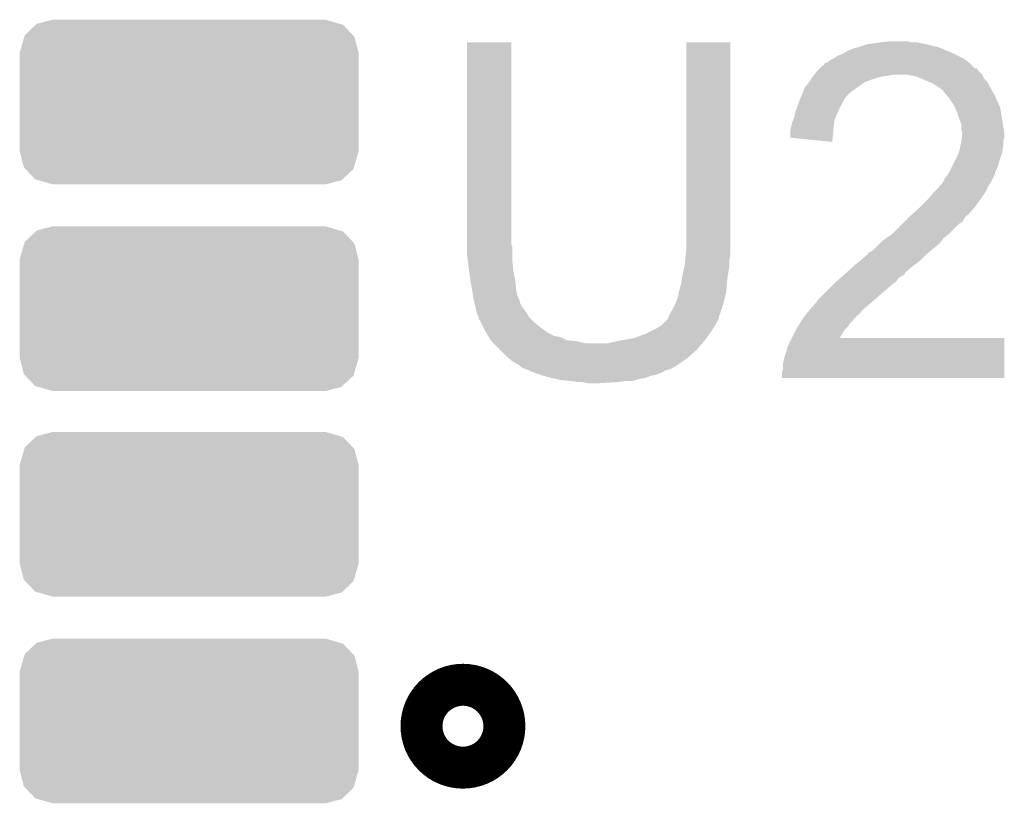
# Model space of a CAD drawing. Extents: x -1.3 to 24.2, y -3.9 to 39.2.
# Tile 30 of 34: x 11.9 to 14.3, y 32.1 to 34. Entities that reach past the tile are written whole.
import ezdxf

# ---------------------------------------------------------------- set-up
doc = ezdxf.new("R2010")
doc.units = 0
doc.layers.get('0').update_dxf_attribs({"linetype": 'CONTINUOUS'})
doc.layers.add('LIGHT_5_CLICK_V100_GTO', color=14, linetype='CONTINUOUS')
doc.layers.add('LIGHT_5_CLICK_V100_GTS', color=12, linetype='CONTINUOUS')

# ---------------------------------------------------------------- blocks, each defined once
blk = doc.blocks.new('CUSTOM_65')
for points in [[(-0.36893, 0.18939), (-0.3302, 0.19939), (0.364962, 0.18939), (0.3302, 0.19939)], [(-0.39798, 0.161892), (-0.371286, 0.18716), (0.396632, 0.161892), (0.372712, 0.18716)], [(-0.371286, 0.18716), (-0.36893, 0.18939), (0.372712, 0.18716), (0.364962, 0.18939)], [(-0.41021, 0.11938), (-0.39907, 0.15811), (0.41021, 0.11938), (0.40021, 0.15811)], [(-0.39907, 0.15811), (-0.39798, 0.161892), (0.40021, 0.15811), (0.396632, 0.161892)], [(-0.41021, -0.11938), (-0.41021, 0.11938), (0.41021, -0.11938), (0.41021, 0.11938)], [(-0.40021, -0.15811), (-0.41021, -0.11938), (0.399068, -0.15811), (0.41021, -0.11938)], [(-0.39663, -0.161892), (-0.40021, -0.15811), (0.39798, -0.161892), (0.399068, -0.15811)], [(-0.372712, -0.18716), (-0.39663, -0.161892), (0.371284, -0.18716), (0.39798, -0.161892)], [(-0.36496, -0.18939), (-0.372712, -0.18716), (0.36893, -0.18939), (0.371284, -0.18716)], [(-0.3302, -0.19939), (-0.36496, -0.18939), (0.3302, -0.19939), (0.36893, -0.18939)]]:
    blk.add_solid(points)

msp = doc.modelspace()

# ---------------------------------------------------------------- linework, layer by layer
at = {"layer": 'LIGHT_5_CLICK_V100_GTO', "const_width": 0.20066}
msp.add_lwpolyline([(12.9032, 32.258, 1), (13.0048, 32.258, 1)], format="xyb", close=True, dxfattribs=at)
at = {"layer": 'LIGHT_5_CLICK_V100_GTO'}
for points in [[(12.96416, 33.426398), (12.96418, 33.914058), (13.070842, 33.426398), (13.07084, 33.914058)], [(12.96418, 33.914058), (12.964182, 33.91408), (13.07084, 33.914058), (12.964182, 33.91408)], [(13.49502, 33.44418), (13.49504, 33.914058), (13.6017, 33.44418), (13.6017, 33.914058)], [(13.49504, 33.914058), (13.495042, 33.91408), (13.6017, 33.914058), (13.495042, 33.91408)], [(13.886178, 33.89376), (13.89888, 33.898842), (14.125448, 33.89376), (14.11325, 33.898842)], [(13.89888, 33.898842), (13.907758, 33.901378), (14.11325, 33.898842), (14.107162, 33.901378)], [(13.907758, 33.901378), (13.91666, 33.90392), (14.107162, 33.901378), (14.096998, 33.90392)], [(13.91666, 33.90392), (13.931902, 33.909), (14.096998, 33.90392), (14.07668, 33.909)], [(13.931902, 33.909), (13.96746, 33.91408), (14.07668, 33.909), (14.051282, 33.91408)], [(13.96746, 33.91408), (13.987782, 33.91662), (14.038582, 33.91408), (14.028418, 33.91662)], [(13.848078, 33.87344), (13.853162, 33.875982), (14.16812, 33.87344), (14.163036, 33.875982)], [(13.853162, 33.875982), (13.86078, 33.88106), (14.163036, 33.875982), (14.15288, 33.88106)], [(13.86078, 33.88106), (13.873482, 33.88614), (14.15288, 33.88106), (14.14272, 33.88614)], [(13.873482, 33.88614), (13.877714, 33.88868), (14.14272, 33.88614), (14.13764, 33.88868)], [(13.877714, 33.88868), (13.886178, 33.89376), (14.13764, 33.88868), (14.125448, 33.89376)], [(13.81252, 33.8455), (13.817588, 33.850566), (14.201142, 33.8455), (14.198606, 33.850566)], [(13.817588, 33.850566), (13.817602, 33.85058), (14.198606, 33.850566), (14.193526, 33.85058)], [(13.817602, 33.85058), (13.825226, 33.8582), (14.193526, 33.85058), (14.185904, 33.8582)], [(13.825226, 33.8582), (13.827766, 33.858214), (14.185904, 33.8582), (14.18589, 33.858214)], [(13.827766, 33.858214), (13.830308, 33.86328), (14.18589, 33.858214), (14.18082, 33.86328)], [(13.830308, 33.86328), (13.837922, 33.865824), (14.18082, 33.86328), (14.17764, 33.865824)], [(13.837922, 33.865824), (13.843004, 33.870902), (14.17764, 33.865824), (14.171294, 33.870902)], [(13.843004, 33.870902), (13.848078, 33.87344), (14.171294, 33.870902), (14.16812, 33.87344)], [(13.79728, 33.82518), (13.800666, 33.83026), (13.94714, 33.82518), (13.964918, 33.83026)], [(13.800666, 33.83026), (13.80236, 33.8328), (13.964918, 33.83026), (13.980158, 33.8328)], [(13.80236, 33.8328), (13.804392, 33.83534), (13.980158, 33.8328), (13.995398, 33.83534)], [(13.804392, 33.83534), (13.81252, 33.8455), (14.2113, 33.83534), (14.201142, 33.8455)], [(14.030976, 33.835336), (14.030958, 33.83534), (14.211302, 33.835336), (14.2113, 33.83534)], [(14.053818, 33.83026), (14.030976, 33.835336), (14.213842, 33.83026), (14.211302, 33.835336)], [(14.065672, 33.82518), (14.053818, 33.83026), (14.216382, 33.82518), (14.213842, 33.83026)], [(13.776748, 33.792158), (13.782042, 33.80486), (13.891258, 33.792158), (13.90904, 33.80486)], [(13.782042, 33.80486), (13.792198, 33.817558), (13.90904, 33.80486), (13.926818, 33.817558)], [(13.792198, 33.817558), (13.7922, 33.81756), (13.926818, 33.817558), (13.926822, 33.81756)], [(13.7922, 33.81756), (13.79728, 33.82518), (13.926822, 33.81756), (13.94714, 33.82518)], [(14.083462, 33.817556), (14.065672, 33.82518), (14.224002, 33.817556), (14.216382, 33.82518)], [(14.089378, 33.81502), (14.083462, 33.817556), (14.22527, 33.81502), (14.224002, 33.817556)], [(14.102082, 33.8074), (14.089378, 33.81502), (14.22908, 33.8074), (14.22527, 33.81502)], [(14.117312, 33.797244), (14.102082, 33.8074), (14.234724, 33.797244), (14.22908, 33.8074)], [(13.76934, 33.774378), (13.773572, 33.784538), (13.87602, 33.774378), (13.88364, 33.784538)], [(13.773572, 33.784538), (13.776748, 33.792158), (13.88364, 33.784538), (13.891258, 33.792158)], [(14.11732, 33.794706), (14.117312, 33.797244), (14.236134, 33.794706), (14.234724, 33.797244)], [(14.126032, 33.78454), (14.11732, 33.794706), (14.24178, 33.78454), (14.236134, 33.794706)], [(14.13256, 33.776922), (14.126032, 33.78454), (14.245244, 33.776922), (14.24178, 33.78454)], [(13.759182, 33.74644), (13.76934, 33.774378), (13.86205, 33.74644), (13.87602, 33.774378)], [(14.142718, 33.761682), (14.13256, 33.776922), (14.25217, 33.761682), (14.245244, 33.776922)], [(14.144898, 33.756598), (14.142718, 33.761682), (14.25448, 33.756598), (14.25217, 33.761682)], [(14.15034, 33.743898), (14.144898, 33.756598), (14.256598, 33.743898), (14.25448, 33.756598)], [(13.752576, 33.723578), (13.75664, 33.733742), (13.85316, 33.723578), (13.85697, 33.733742)], [(13.75664, 33.733742), (13.758672, 33.7439), (13.85697, 33.733742), (13.86078, 33.7439)], [(13.758672, 33.7439), (13.759182, 33.74644), (13.86078, 33.7439), (13.86205, 33.74644)], [(14.15542, 33.728658), (14.15034, 33.743898), (14.259138, 33.728658), (14.256598, 33.743898)], [(13.74648, 33.700722), (13.751562, 33.721042), (13.850864, 33.700722), (13.852904, 33.721042)], [(13.751562, 33.721042), (13.752576, 33.723578), (13.852904, 33.721042), (13.85316, 33.723578)], [(14.160498, 33.715964), (14.15542, 33.728658), (14.261254, 33.715964), (14.259138, 33.728658)], [(14.1605, 33.71088), (14.160498, 33.715964), (14.2621, 33.71088), (14.261254, 33.715964)], [(14.1605, 33.703264), (14.1605, 33.71088), (14.263188, 33.703264), (14.2621, 33.71088)], [(13.74648, 33.68296), (13.74648, 33.700722), (13.84908, 33.68296), (13.850864, 33.700722)], [(13.848058, 33.672782), (13.74648, 33.68296), (13.848058, 33.672782), (13.84908, 33.68296)], [(14.163038, 33.695644), (14.1605, 33.703264), (14.264278, 33.695644), (14.263188, 33.703264)], [(14.161626, 33.682938), (14.162754, 33.693098), (14.264638, 33.682938), (14.26464, 33.693098)], [(14.162754, 33.693098), (14.163038, 33.695644), (14.26464, 33.693098), (14.264278, 33.695644)], [(14.15542, 33.649922), (14.15824, 33.662618), (14.259982, 33.649922), (14.2621, 33.662618)], [(14.15824, 33.662618), (14.1605, 33.672782), (14.2621, 33.662618), (14.2621, 33.672782)], [(14.1605, 33.672782), (14.16078, 33.675316), (14.2621, 33.672782), (14.2621, 33.675316)], [(14.16078, 33.675316), (14.161626, 33.682938), (14.2621, 33.675316), (14.264638, 33.682938)], [(14.1478, 33.63214), (14.154328, 33.647378), (14.25448, 33.63214), (14.259558, 33.647378)], [(14.154328, 33.647378), (14.15542, 33.649922), (14.259558, 33.647378), (14.259982, 33.649922)], [(14.130022, 33.596582), (14.138908, 33.614358), (14.241782, 33.596582), (14.2494, 33.614358)], [(14.138908, 33.614358), (14.1478, 33.63214), (14.2494, 33.614358), (14.25448, 33.63214)], [(14.11986, 33.58388), (14.127984, 33.594036), (14.236698, 33.58388), (14.241778, 33.594036)], [(14.127984, 33.594036), (14.130016, 33.596576), (14.241778, 33.594036), (14.24178, 33.596576)], [(14.130016, 33.596576), (14.130022, 33.596582), (14.24178, 33.596576), (14.241782, 33.596582)], [(14.104622, 33.561022), (14.108684, 33.5661), (14.224, 33.561022), (14.22654, 33.5661)], [(14.108684, 33.5661), (14.11478, 33.57372), (14.22654, 33.5661), (14.23111, 33.57372)], [(14.11478, 33.57372), (14.11732, 33.576266), (14.23111, 33.57372), (14.232638, 33.576266)], [(14.11732, 33.578802), (14.117322, 33.578804), (14.23416, 33.578802), (14.23416, 33.578804)], [(14.11732, 33.576266), (14.11732, 33.578802), (14.232638, 33.576266), (14.23416, 33.578802)], [(14.117322, 33.578804), (14.11986, 33.58388), (14.23416, 33.578804), (14.236698, 33.58388)], [(14.07922, 33.53308), (14.091918, 33.548318), (14.206218, 33.53308), (14.217102, 33.548318)], [(14.091918, 33.548318), (14.09446, 33.55086), (14.217102, 33.548318), (14.218918, 33.55086)], [(14.09446, 33.55086), (14.104622, 33.561022), (14.218918, 33.55086), (14.224, 33.561022)], [(14.060978, 33.5153), (14.06652, 33.52038), (14.19352, 33.5153), (14.197148, 33.52038)], [(14.06652, 33.52038), (14.07922, 33.53308), (14.197148, 33.52038), (14.206218, 33.53308)], [(14.023338, 33.479738), (14.03604, 33.49244), (14.163038, 33.479738), (14.171506, 33.49244)], [(14.03604, 33.49244), (14.038802, 33.494972), (14.171506, 33.49244), (14.173196, 33.494972)], [(14.038802, 33.494972), (14.03881, 33.49498), (14.173196, 33.494972), (14.175732, 33.49498)], [(14.03881, 33.49498), (14.060978, 33.5153), (14.175732, 33.49498), (14.19352, 33.5153)], [(13.992862, 33.449262), (14.018258, 33.474658), (14.130022, 33.449262), (14.155418, 33.474658)], [(14.018258, 33.474658), (14.023338, 33.479738), (14.155418, 33.474658), (14.163038, 33.479738)], [(13.97762, 33.4391), (13.992856, 33.449258), (14.11732, 33.4391), (14.130018, 33.449258)], [(13.992856, 33.449258), (13.992862, 33.449262), (14.130018, 33.449258), (14.130022, 33.449262)], [(12.96416, 33.418776), (12.96416, 33.426398), (13.07338, 33.418776), (13.070842, 33.426398)], [(13.49502, 33.416238), (13.49502, 33.44418), (13.6017, 33.416238), (13.6017, 33.44418)], [(13.947142, 33.411162), (13.962378, 33.426398), (14.088874, 33.411162), (14.107158, 33.426398)], [(13.962378, 33.426398), (13.964922, 33.428942), (14.107158, 33.426398), (14.109192, 33.428942)], [(13.964922, 33.428942), (13.977616, 33.439098), (14.109192, 33.428942), (14.117318, 33.439098)], [(13.977616, 33.439098), (13.97762, 33.4391), (14.117318, 33.439098), (14.11732, 33.4391)], [(12.96416, 33.39846), (12.96416, 33.418776), (13.07338, 33.39846), (13.07338, 33.418776)], [(12.965748, 33.38576), (12.96416, 33.39846), (13.07338, 33.38576), (13.07338, 33.39846)], [(13.49248, 33.39084), (13.493748, 33.403538), (13.599582, 33.39084), (13.6017, 33.403538)], [(13.493748, 33.403538), (13.49502, 33.416238), (13.6017, 33.403538), (13.6017, 33.416238)], [(13.916148, 33.38576), (13.934432, 33.401002), (14.061438, 33.38576), (14.076682, 33.401002)], [(13.934432, 33.401002), (13.93444, 33.401008), (14.076682, 33.401002), (14.076688, 33.401008)], [(13.93444, 33.401008), (13.934454, 33.403546), (14.076688, 33.401008), (14.079734, 33.403546)], [(13.934454, 33.403546), (13.939522, 33.406082), (14.079734, 33.403546), (14.082778, 33.406082)], [(13.939522, 33.406082), (13.947142, 33.411162), (14.082778, 33.406082), (14.088874, 33.411162)], [(12.968924, 33.36036), (12.965748, 33.38576), (13.07592, 33.36036), (13.07338, 33.38576)], [(13.490256, 33.373058), (13.492162, 33.388298), (13.59916, 33.373058), (13.59916, 33.388298)], [(13.492162, 33.388298), (13.49248, 33.39084), (13.59916, 33.388298), (13.599582, 33.39084)], [(13.898314, 33.37052), (13.90396, 33.3756), (14.04112, 33.37052), (14.047892, 33.3756)], [(13.90396, 33.3756), (13.916148, 33.38576), (14.047892, 33.3756), (14.061438, 33.38576)], [(12.96924, 33.35782), (12.968924, 33.36036), (13.07643, 33.35782), (13.07592, 33.36036)], [(12.97178, 33.34004), (12.96924, 33.35782), (13.079986, 33.34004), (13.07643, 33.35782)], [(13.48486, 33.347658), (13.48994, 33.37052), (13.594926, 33.347658), (13.598736, 33.37052)], [(13.48994, 33.37052), (13.490256, 33.373058), (13.598736, 33.37052), (13.59916, 33.373058)], [(13.872842, 33.347658), (13.8757, 33.350198), (14.015718, 33.347658), (14.020796, 33.350198)], [(13.8757, 33.350198), (13.878552, 33.352734), (14.020796, 33.350198), (14.023334, 33.352734)], [(13.878552, 33.352734), (13.87856, 33.35274), (14.023334, 33.352734), (14.023334, 33.35274)], [(13.87856, 33.35274), (13.881372, 33.355272), (14.023334, 33.35274), (14.02334, 33.355272)], [(13.881372, 33.355272), (13.898314, 33.37052), (14.02334, 33.355272), (14.04112, 33.37052)], [(12.972628, 33.334962), (12.97178, 33.34004), (13.081, 33.334962), (13.079986, 33.34004)], [(12.97686, 33.30956), (12.972628, 33.334962), (13.08354, 33.30956), (13.081, 33.334962)], [(13.47724, 33.312102), (13.48232, 33.329882), (13.591734, 33.312102), (13.593102, 33.329882)], [(13.48232, 33.329882), (13.484134, 33.342582), (13.593102, 33.329882), (13.59408, 33.342582)], [(13.484134, 33.342582), (13.48486, 33.347658), (13.59408, 33.342582), (13.594926, 33.347658)], [(13.83538, 33.3121), (13.85062, 33.32734), (13.97508, 33.3121), (13.99286, 33.32734)], [(13.85062, 33.32734), (13.8557, 33.33242), (13.99286, 33.32734), (13.999632, 33.33242)], [(13.8557, 33.33242), (13.858554, 33.334958), (13.999632, 33.33242), (14.003018, 33.334958)], [(13.858554, 33.334958), (13.867126, 33.342578), (14.003018, 33.334958), (14.008098, 33.342578)], [(13.867126, 33.342578), (13.872842, 33.347658), (14.008098, 33.342578), (14.015718, 33.347658)], [(12.978554, 33.299398), (12.97686, 33.30956), (13.08608, 33.299398), (13.08354, 33.30956)], [(13.4747, 33.296862), (13.476816, 33.30956), (13.588364, 33.296862), (13.59154, 33.30956)], [(13.476816, 33.30956), (13.47724, 33.312102), (13.59154, 33.30956), (13.591734, 33.312102)], [(13.8176, 33.29432), (13.83538, 33.3121), (13.95476, 33.29432), (13.97508, 33.3121)], [(12.9794, 33.29432), (12.978554, 33.299398), (13.08862, 33.29432), (13.08608, 33.299398)], [(12.980418, 33.289236), (12.9794, 33.29432), (13.09116, 33.289236), (13.08862, 33.29432)], [(12.980926, 33.286698), (12.980418, 33.289236), (13.091162, 33.286698), (13.09116, 33.289236)], [(12.98194, 33.28162), (12.980926, 33.286698), (13.092856, 33.28162), (13.091162, 33.286698)], [(12.982578, 33.279076), (12.98194, 33.28162), (13.093702, 33.279076), (13.092856, 33.28162)], [(12.984482, 33.27146), (12.982578, 33.279076), (13.09878, 33.27146), (13.093702, 33.279076)], [(13.45946, 33.263842), (13.46708, 33.279082), (13.57884, 33.263842), (13.58392, 33.279082)], [(13.46708, 33.279082), (13.46962, 33.28416), (13.58392, 33.279082), (13.585188, 33.28416)], [(13.46962, 33.28416), (13.4747, 33.296862), (13.585188, 33.28416), (13.588364, 33.296862)], [(13.791562, 33.263838), (13.804898, 33.27908), (13.9192, 33.263838), (13.93698, 33.27908)], [(13.804898, 33.27908), (13.80744, 33.28162), (13.93698, 33.27908), (13.939944, 33.28162)], [(13.80744, 33.28162), (13.812522, 33.289242), (13.939944, 33.28162), (13.948836, 33.289242)], [(13.812522, 33.289242), (13.8176, 33.29432), (13.948836, 33.289242), (13.95476, 33.29432)], [(12.987022, 33.2613), (12.984482, 33.27146), (13.106402, 33.2613), (13.09878, 33.27146)], [(12.987024, 33.261298), (12.987022, 33.2613), (13.106402, 33.261298), (13.106402, 33.2613)], [(12.98956, 33.253682), (12.987024, 33.261298), (13.110972, 33.253682), (13.106402, 33.261298)], [(13.45184, 33.248602), (13.454382, 33.256224), (13.57376, 33.248602), (13.576302, 33.256224)], [(13.454382, 33.256224), (13.45946, 33.263842), (13.576302, 33.256224), (13.57884, 33.263842)], [(13.78167, 33.25113), (13.785304, 33.256218), (13.9065, 33.25113), (13.914118, 33.256218)], [(13.785304, 33.256218), (13.78712, 33.25876), (13.914118, 33.256218), (13.915812, 33.25876)], [(13.78712, 33.25876), (13.791562, 33.263838), (13.915812, 33.25876), (13.9192, 33.263838)], [(12.992098, 33.248604), (12.98956, 33.253682), (13.11402, 33.248604), (13.110972, 33.253682)], [(12.9921, 33.248598), (12.992098, 33.248604), (13.114022, 33.248598), (13.11402, 33.248604)], [(12.9921, 33.243526), (12.9921, 33.248598), (13.119094, 33.243526), (13.114022, 33.248598)], [(12.994638, 33.24098), (12.9921, 33.243526), (13.12164, 33.24098), (13.119094, 33.243526)], [(12.99718, 33.2359), (12.994638, 33.24098), (13.12672, 33.2359), (13.12164, 33.24098)], [(13.00353, 33.2232), (12.99718, 33.2359), (13.14196, 33.2232), (13.12672, 33.2359)], [(13.434062, 33.228282), (13.44168, 33.235902), (13.564108, 33.228282), (13.56868, 33.235902)], [(13.44168, 33.235902), (13.449302, 33.243524), (13.56868, 33.235902), (13.57249, 33.243524)], [(13.449302, 33.243524), (13.450566, 33.246056), (13.57249, 33.243524), (13.573758, 33.246056)], [(13.450566, 33.246056), (13.451836, 33.248596), (13.573758, 33.246056), (13.57376, 33.248596)], [(13.451836, 33.248596), (13.45184, 33.248602), (13.57376, 33.248596), (13.57376, 33.248602)], [(13.764894, 33.225738), (13.769658, 33.23336), (13.886178, 33.225738), (13.89126, 33.23336)], [(13.769658, 33.23336), (13.77442, 33.240978), (13.89126, 33.23336), (13.898876, 33.240978)], [(13.77442, 33.24098), (13.778044, 33.246054), (13.898878, 33.24098), (13.901418, 33.246054)], [(13.77442, 33.240978), (13.77442, 33.24098), (13.898876, 33.240978), (13.898878, 33.24098)], [(13.778044, 33.246054), (13.779858, 33.248594), (13.901418, 33.246054), (13.906486, 33.248594)], [(13.779858, 33.248594), (13.78167, 33.25113), (13.906486, 33.248594), (13.9065, 33.25113)], [(13.00734, 33.21558), (13.00353, 33.2232), (13.15339, 33.21558), (13.14196, 33.2232)], [(13.008866, 33.213038), (13.00734, 33.21558), (13.157202, 33.213038), (13.15339, 33.21558)], [(13.01039, 33.210498), (13.008866, 33.213038), (13.159744, 33.210498), (13.157202, 33.213038)], [(13.01496, 33.20288), (13.01039, 33.210498), (13.174982, 33.20288), (13.159744, 33.210498)], [(13.36802, 33.197802), (13.39596, 33.20796), (13.54328, 33.197802), (13.5509, 33.20796)], [(13.39596, 33.20796), (13.421358, 33.22066), (13.5509, 33.20796), (13.559368, 33.22066)], [(13.421358, 33.22066), (13.42559, 33.2232), (13.559368, 33.22066), (13.561062, 33.2232)], [(13.42559, 33.2232), (13.434062, 33.228282), (13.561062, 33.2232), (13.564108, 33.228282)], [(13.75029, 33.1978), (13.760448, 33.218118), (13.8659, 33.1978), (13.87856, 33.218118)], [(13.760448, 33.218118), (13.76172, 33.220658), (13.87856, 33.218118), (13.881098, 33.220658)], [(13.76172, 33.220658), (13.764894, 33.225738), (13.881098, 33.220658), (13.886178, 33.225738)], [(13.016486, 33.200338), (13.01496, 33.20288), (13.190222, 33.200338), (13.174982, 33.20288)], [(13.021056, 33.19272), (13.016486, 33.200338), (13.205464, 33.19272), (13.190222, 33.200338)], [(13.022578, 33.190182), (13.021056, 33.19272), (13.228304, 33.190182), (13.205464, 33.19272)], [(13.02258, 33.19018), (13.022578, 33.190182), (13.22832, 33.19018), (13.228304, 33.190182)], [(13.02766, 33.1851), (13.02258, 33.19018), (13.251182, 33.1851), (13.22832, 33.19018)], [(13.0429, 33.16986), (13.02766, 33.1851), (13.52042, 33.16986), (13.533482, 33.1851)], [(13.304522, 33.1851), (13.31468, 33.18764), (13.533482, 33.1851), (13.53566, 33.18764)], [(13.31468, 33.18764), (13.34008, 33.19272), (13.53566, 33.18764), (13.53947, 33.19272)], [(13.34008, 33.19272), (13.36802, 33.197802), (13.53947, 33.19272), (13.54328, 33.197802)], [(13.7414, 33.18002), (13.750278, 33.197778), (14.264634, 33.18002), (14.26464, 33.197778)], [(13.750278, 33.197778), (13.75029, 33.1978), (14.26464, 33.197778), (13.8659, 33.1978)], [(13.058142, 33.154618), (13.0429, 33.16986), (13.503272, 33.154618), (13.52042, 33.16986)], [(13.733782, 33.157162), (13.73886, 33.169864), (14.26463, 33.157162), (14.264632, 33.169864)], [(13.73886, 33.169864), (13.738862, 33.172402), (14.264632, 33.169864), (14.264634, 33.172402)], [(13.738862, 33.172402), (13.7414, 33.18002), (14.264634, 33.172402), (14.264634, 33.18002)], [(13.064236, 33.14954), (13.058142, 33.154618), (13.49756, 33.14954), (13.503272, 33.154618)], [(13.07338, 33.14192), (13.064236, 33.14954), (13.486674, 33.14192), (13.49756, 33.14954)], [(13.086082, 33.1343), (13.07338, 33.14192), (13.475788, 33.1343), (13.486674, 33.14192)], [(13.7287, 33.134302), (13.73124, 33.147), (14.264624, 33.134302), (14.264628, 33.147)], [(13.73124, 33.147), (13.733782, 33.157162), (14.264628, 33.147), (14.26463, 33.157162)], [(13.091156, 33.131762), (13.086082, 33.1343), (13.472162, 33.131762), (13.475788, 33.1343)], [(13.091162, 33.131758), (13.091156, 33.131762), (13.472158, 33.131758), (13.472162, 33.131762)], [(13.093702, 33.12922), (13.091162, 33.131758), (13.469614, 33.12922), (13.472158, 33.131758)], [(13.093706, 33.129216), (13.093702, 33.12922), (13.467074, 33.129216), (13.469614, 33.12922)], [(13.09624, 33.126682), (13.093706, 33.129216), (13.463272, 33.126682), (13.467074, 33.129216)], [(13.102342, 33.12414), (13.09624, 33.126682), (13.45946, 33.12414), (13.463272, 33.126682)], [(13.114532, 33.11906), (13.102342, 33.12414), (13.44422, 33.11906), (13.45946, 33.12414)], [(13.126722, 33.11398), (13.114532, 33.11906), (13.43406, 33.11398), (13.44422, 33.11906)], [(13.141962, 33.1089), (13.126722, 33.11398), (13.421358, 33.1089), (13.43406, 33.11398)], [(13.72616, 33.113982), (13.7287, 33.124142), (14.26462, 33.113982), (14.264622, 33.124142)], [(13.72616, 33.101302), (13.72616, 33.113982), (14.264618, 33.101302), (14.26462, 33.113982)], [(13.7287, 33.124142), (13.7287, 33.134302), (14.264622, 33.124142), (14.264624, 33.134302)], [(13.149588, 33.106358), (13.141962, 33.1089), (13.408658, 33.106358), (13.421358, 33.1089)], [(13.157202, 33.10382), (13.149588, 33.106358), (13.40231, 33.10382), (13.408658, 33.106358)], [(13.168208, 33.10128), (13.157202, 33.10382), (13.395958, 33.10128), (13.40231, 33.10382)], [(13.179214, 33.09874), (13.168208, 33.10128), (13.380718, 33.09874), (13.395958, 33.10128)], [(13.19022, 33.0962), (13.179214, 33.09874), (13.371828, 33.0962), (13.380718, 33.09874)], [(13.21816, 33.09366), (13.19022, 33.0962), (13.362938, 33.09366), (13.371828, 33.0962)], [(13.230858, 33.09112), (13.21816, 33.09366), (13.32738, 33.09112), (13.34516, 33.09366)], [(13.256258, 33.08858), (13.243558, 33.09112), (13.284202, 33.08858), (13.32738, 33.09112)], [(14.264618, 33.10128), (13.72616, 33.101302), (14.264618, 33.10128), (14.264618, 33.101302)]]:
    msp.add_solid(points, dxfattribs=at)

# ---------------------------------------------------------------- block references
at = {"layer": 'LIGHT_5_CLICK_V100_GTS'}
for p in [(12.29106, 33.7693), (12.29106, 33.26892), (12.29106, 32.77108), (12.29106, 32.2707)]:
    msp.add_blockref('CUSTOM_65', p, dxfattribs=at)

doc.saveas('drawing.dxf')
